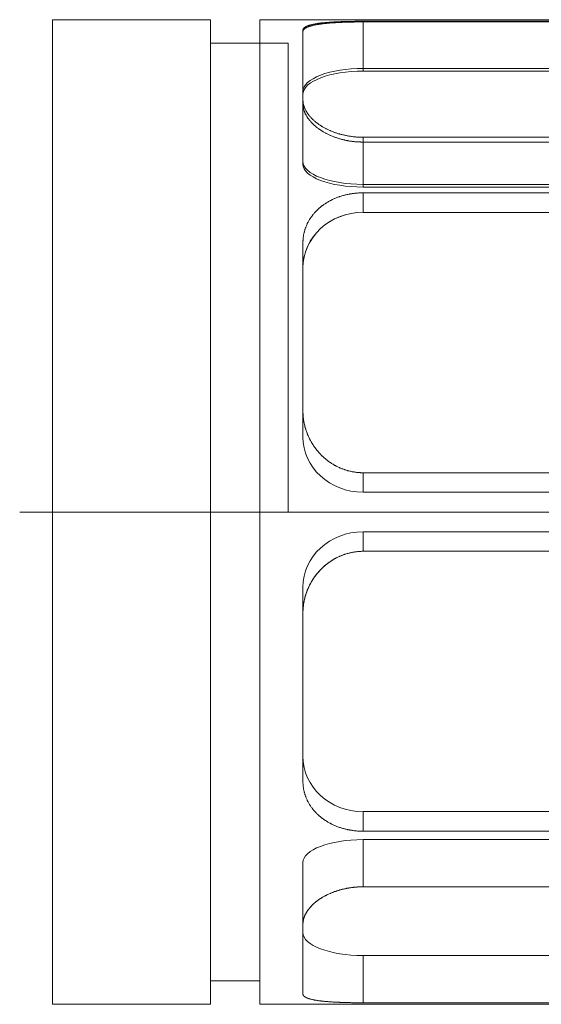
# Model space of a CAD drawing. Header units: millimetres. Extents: x 7142 to 9542, y -6624 to -4933.
# Tile 7 of 16: x 8156 to 8164, y -5571 to -5555. Entities that reach past the tile are written whole.
import ezdxf

# ---------------------------------------------------------------- set-up
doc = ezdxf.new("R2010")
doc.units = ezdxf.units.MM
doc.header["$MEASUREMENT"] = 0
doc.layers.add('图层7', color=4, linetype='Continuous', lineweight=15)

# ---------------------------------------------------------------- blocks, each defined once
blk = doc.blocks.new('VL-O-1-4')
at = {"layer": '图层7'}
for p, q in [((1810.248, -1474.71), (1810.248, -1489.91)), ((1812.689, -1474.71), (1810.248, -1474.71)), ((1812.689, -1474.71), (1812.689, -1489.91)), ((1813.449, -1474.711), (1839.449, -1474.711)), ((1813.449, -1489.91), (1813.449, -1474.711)), ((1815.044, -1474.735), (1824.218, -1474.735)), ((1815.044, -1474.735), (1815.044, -1474.745)), ((1824.218, -1474.745), (1815.044, -1474.745)), ((1815.044, -1474.745), (1815.044, -1475.504)), ((1814.116, -1474.871), (1814.116, -1474.895)), ((1814.116, -1474.895), (1814.116, -1476.011)), ((1813.449, -1475.072), (1812.689, -1475.072)), ((1813.888, -1475.072), (1813.449, -1475.072)), ((1813.888, -1475.073), (1813.449, -1475.073)), ((1813.888, -1482.31), (1813.888, -1475.073)), ((1815.044, -1475.463), (1824.218, -1475.463)), ((1824.218, -1475.504), (1815.044, -1475.504)), ((1814.116, -1476.011), (1814.116, -1476.939)), ((1824.218, -1476.524), (1815.044, -1476.524)), ((1815.044, -1476.524), (1815.044, -1477.294)), ((1815.044, -1476.599), (1824.218, -1476.599)), ((1824.218, -1477.253), (1815.044, -1477.253)), ((1815.044, -1477.294), (1824.218, -1477.294)), ((1824.218, -1477.383), (1815.044, -1477.383)), ((1815.044, -1477.383), (1815.044, -1477.684)), ((1824.218, -1477.684), (1815.044, -1477.684)), ((1814.116, -1478.15), (1814.116, -1480.755)), ((1814.116, -1480.755), (1814.116, -1481.147)), ((1815.044, -1481.704), (1824.218, -1481.704)), ((1815.044, -1481.704), (1815.044, -1482.005)), ((1815.044, -1482.005), (1824.218, -1482.005)), ((1847.155, -1482.31), (1809.742, -1482.31)), ((1834.515, -1482.31), (1813.888, -1482.31)), ((1815.044, -1482.917), (1815.044, -1482.616)), ((1824.218, -1482.616), (1815.044, -1482.616)), ((1824.218, -1482.917), (1815.044, -1482.917)), ((1814.116, -1483.866), (1814.116, -1483.473)), ((1814.116, -1483.866), (1814.116, -1486.471)), ((1815.044, -1487.238), (1815.044, -1486.936)), ((1815.044, -1486.936), (1824.218, -1486.936)), ((1815.044, -1487.238), (1824.218, -1487.238)), ((1815.044, -1488.096), (1815.044, -1487.368)), ((1824.218, -1487.368), (1815.044, -1487.368)), ((1814.116, -1488.67), (1814.116, -1487.723)), ((1824.218, -1488.096), (1815.044, -1488.096)), ((1814.116, -1488.67), (1814.116, -1489.75)), ((1815.044, -1489.886), (1815.044, -1489.158)), ((1815.044, -1489.158), (1824.218, -1489.158)), ((1812.689, -1489.548), (1813.449, -1489.548)), ((1815.044, -1489.886), (1824.218, -1489.886)), ((1810.248, -1489.91), (1812.689, -1489.91)), ((1813.449, -1489.91), (1839.449, -1489.91))]:
    blk.add_line(p, q, dxfattribs=at)
for points in [[(1814.116, -1474.871), (1814.116, -1474.87), (1814.116, -1474.867), (1814.116, -1474.865), (1814.117, -1474.863), (1814.117, -1474.862), (1814.118, -1474.859), (1814.119, -1474.857), (1814.12, -1474.854), (1814.121, -1474.851), (1814.123, -1474.849), (1814.123, -1474.848), (1814.124, -1474.846), (1814.126, -1474.844), (1814.128, -1474.841), (1814.131, -1474.839), (1814.133, -1474.836), (1814.136, -1474.834), (1814.137, -1474.833), (1814.139, -1474.831), (1814.142, -1474.829), (1814.145, -1474.827), (1814.147, -1474.825), (1814.148, -1474.824), (1814.152, -1474.822), (1814.156, -1474.82), (1814.158, -1474.819), (1814.16, -1474.817), (1814.164, -1474.815), (1814.169, -1474.813), (1814.173, -1474.811), (1814.178, -1474.809), (1814.183, -1474.807), (1814.186, -1474.806), (1814.188, -1474.805), (1814.194, -1474.803), (1814.199, -1474.801), (1814.205, -1474.799), (1814.211, -1474.797), (1814.217, -1474.795), (1814.22, -1474.794), (1814.223, -1474.793), (1814.23, -1474.791), (1814.236, -1474.79), (1814.243, -1474.788), (1814.25, -1474.786), (1814.257, -1474.784), (1814.261, -1474.784), (1814.264, -1474.783), (1814.272, -1474.781), (1814.279, -1474.78), (1814.287, -1474.778), (1814.295, -1474.777), (1814.303, -1474.775), (1814.307, -1474.774), (1814.311, -1474.774), (1814.319, -1474.772), (1814.328, -1474.771), (1814.336, -1474.77), (1814.345, -1474.768), (1814.354, -1474.767), (1814.358, -1474.766), (1814.362, -1474.766), (1814.371, -1474.765), (1814.38, -1474.764), (1814.385, -1474.763), (1814.389, -1474.762), (1814.399, -1474.761), (1814.408, -1474.76), (1814.413, -1474.76), (1814.418, -1474.759), (1814.427, -1474.758), (1814.437, -1474.757), (1814.447, -1474.756), (1814.458, -1474.755), (1814.468, -1474.754), (1814.473, -1474.754), (1814.479, -1474.753), (1814.489, -1474.752), (1814.5, -1474.752), (1814.511, -1474.751), (1814.522, -1474.75), (1814.534, -1474.749), (1814.539, -1474.749), (1814.545, -1474.748), (1814.557, -1474.748), (1814.568, -1474.747), (1814.58, -1474.746), (1814.592, -1474.745), (1814.604, -1474.745), (1814.61, -1474.744), (1814.616, -1474.744), (1814.629, -1474.744), (1814.641, -1474.743), (1814.654, -1474.742), (1814.666, -1474.742), (1814.679, -1474.741), (1814.685, -1474.741), (1814.692, -1474.741), (1814.704, -1474.74), (1814.717, -1474.74), (1814.73, -1474.739), (1814.743, -1474.739), (1814.757, -1474.739), (1814.763, -1474.738), (1814.77, -1474.738), (1814.783, -1474.738), (1814.796, -1474.738), (1814.803, -1474.737), (1814.81, -1474.737), (1814.823, -1474.737), (1814.837, -1474.737), (1814.843, -1474.737), (1814.85, -1474.736), (1814.863, -1474.736), (1814.877, -1474.736), (1814.89, -1474.736), (1814.904, -1474.736), (1814.917, -1474.735), (1814.924, -1474.735), (1814.931, -1474.735), (1814.944, -1474.735), (1814.958, -1474.735), (1814.971, -1474.735), (1814.985, -1474.735), (1814.998, -1474.735), (1815.005, -1474.735), (1815.011, -1474.735), (1815.025, -1474.735), (1815.038, -1474.735), (1815.044, -1474.735)], [(1815.044, -1474.745), (1815.038, -1474.745), (1815.025, -1474.745), (1815.011, -1474.745), (1815.005, -1474.745), (1814.998, -1474.745), (1814.985, -1474.745), (1814.971, -1474.745), (1814.958, -1474.745), (1814.945, -1474.745), (1814.931, -1474.745), (1814.924, -1474.745), (1814.918, -1474.745), (1814.904, -1474.746), (1814.891, -1474.746), (1814.877, -1474.746), (1814.864, -1474.746), (1814.85, -1474.747), (1814.844, -1474.747), (1814.837, -1474.747), (1814.823, -1474.747), (1814.81, -1474.748), (1814.803, -1474.748), (1814.797, -1474.748), (1814.783, -1474.748), (1814.77, -1474.749), (1814.764, -1474.749), (1814.757, -1474.749), (1814.744, -1474.75), (1814.731, -1474.75), (1814.718, -1474.751), (1814.705, -1474.751), (1814.692, -1474.752), (1814.686, -1474.752), (1814.679, -1474.752), (1814.667, -1474.753), (1814.654, -1474.754), (1814.642, -1474.754), (1814.629, -1474.755), (1814.617, -1474.756), (1814.611, -1474.756), (1814.605, -1474.756), (1814.593, -1474.757), (1814.581, -1474.758), (1814.569, -1474.759), (1814.557, -1474.76), (1814.546, -1474.76), (1814.54, -1474.761), (1814.534, -1474.761), (1814.523, -1474.762), (1814.512, -1474.763), (1814.501, -1474.764), (1814.49, -1474.765), (1814.479, -1474.766), (1814.474, -1474.767), (1814.468, -1474.767), (1814.458, -1474.768), (1814.448, -1474.769), (1814.438, -1474.77), (1814.428, -1474.772), (1814.418, -1474.773), (1814.413, -1474.773), (1814.408, -1474.774), (1814.399, -1474.775), (1814.39, -1474.776), (1814.385, -1474.777), (1814.381, -1474.778), (1814.372, -1474.779), (1814.363, -1474.78), (1814.358, -1474.781), (1814.354, -1474.782), (1814.345, -1474.783), (1814.337, -1474.784), (1814.328, -1474.786), (1814.32, -1474.787), (1814.311, -1474.789), (1814.307, -1474.79), (1814.303, -1474.79), (1814.295, -1474.792), (1814.287, -1474.794), (1814.28, -1474.795), (1814.272, -1474.797), (1814.265, -1474.799), (1814.261, -1474.8), (1814.257, -1474.801), (1814.25, -1474.803), (1814.243, -1474.804), (1814.237, -1474.806), (1814.23, -1474.808), (1814.224, -1474.81), (1814.22, -1474.811), (1814.217, -1474.812), (1814.211, -1474.814), (1814.205, -1474.816), (1814.199, -1474.819), (1814.194, -1474.821), (1814.188, -1474.823), (1814.186, -1474.824), (1814.183, -1474.825), (1814.178, -1474.827), (1814.173, -1474.83), (1814.169, -1474.832), (1814.164, -1474.834), (1814.16, -1474.837), (1814.158, -1474.838), (1814.156, -1474.839), (1814.152, -1474.842), (1814.148, -1474.844), (1814.147, -1474.845), (1814.145, -1474.847), (1814.142, -1474.849), (1814.139, -1474.852), (1814.137, -1474.853), (1814.136, -1474.854), (1814.133, -1474.857), (1814.131, -1474.86), (1814.128, -1474.862), (1814.126, -1474.865), (1814.124, -1474.868), (1814.123, -1474.869), (1814.123, -1474.871), (1814.121, -1474.873), (1814.12, -1474.876), (1814.119, -1474.879), (1814.118, -1474.882), (1814.117, -1474.885), (1814.117, -1474.886), (1814.116, -1474.887), (1814.116, -1474.89), (1814.116, -1474.893), (1814.116, -1474.895)], [(1815.044, -1476.524), (1815.038, -1476.524), (1815.025, -1476.524), (1815.011, -1476.524), (1815.005, -1476.524), (1814.998, -1476.524), (1814.985, -1476.523), (1814.971, -1476.522), (1814.958, -1476.522), (1814.944, -1476.521), (1814.931, -1476.52), (1814.924, -1476.519), (1814.917, -1476.518), (1814.904, -1476.517), (1814.89, -1476.516), (1814.877, -1476.514), (1814.863, -1476.512), (1814.85, -1476.51), (1814.843, -1476.509), (1814.837, -1476.508), (1814.823, -1476.506), (1814.81, -1476.504), (1814.803, -1476.503), (1814.796, -1476.502), (1814.783, -1476.499), (1814.77, -1476.496), (1814.763, -1476.495), (1814.757, -1476.493), (1814.743, -1476.49), (1814.73, -1476.487), (1814.717, -1476.484), (1814.704, -1476.481), (1814.692, -1476.477), (1814.685, -1476.476), (1814.679, -1476.474), (1814.666, -1476.47), (1814.654, -1476.466), (1814.641, -1476.462), (1814.629, -1476.458), (1814.616, -1476.454), (1814.61, -1476.452), (1814.604, -1476.45), (1814.592, -1476.445), (1814.58, -1476.441), (1814.568, -1476.436), (1814.557, -1476.431), (1814.545, -1476.427), (1814.539, -1476.424), (1814.534, -1476.422), (1814.522, -1476.417), (1814.511, -1476.412), (1814.5, -1476.406), (1814.489, -1476.401), (1814.479, -1476.396), (1814.473, -1476.393), (1814.468, -1476.391), (1814.458, -1476.385), (1814.447, -1476.38), (1814.437, -1476.374), (1814.427, -1476.368), (1814.418, -1476.363), (1814.413, -1476.36), (1814.408, -1476.357), (1814.399, -1476.351), (1814.389, -1476.345), (1814.385, -1476.342), (1814.38, -1476.339), (1814.371, -1476.333), (1814.362, -1476.327), (1814.358, -1476.324), (1814.354, -1476.321), (1814.345, -1476.315), (1814.336, -1476.308), (1814.328, -1476.302), (1814.319, -1476.295), (1814.311, -1476.289), (1814.307, -1476.285), (1814.303, -1476.282), (1814.295, -1476.275), (1814.287, -1476.268), (1814.279, -1476.262), (1814.272, -1476.255), (1814.264, -1476.248), (1814.261, -1476.244), (1814.257, -1476.24), (1814.25, -1476.233), (1814.243, -1476.226), (1814.236, -1476.219), (1814.23, -1476.211), (1814.223, -1476.204), (1814.22, -1476.2), (1814.217, -1476.197), (1814.211, -1476.189), (1814.205, -1476.182), (1814.199, -1476.174), (1814.194, -1476.167), (1814.188, -1476.159), (1814.186, -1476.155), (1814.183, -1476.151), (1814.178, -1476.144), (1814.173, -1476.136), (1814.169, -1476.128), (1814.164, -1476.121), (1814.16, -1476.113), (1814.158, -1476.109), (1814.156, -1476.105), (1814.152, -1476.098), (1814.148, -1476.09), (1814.147, -1476.086), (1814.145, -1476.082), (1814.142, -1476.074), (1814.139, -1476.067), (1814.137, -1476.063), (1814.136, -1476.059), (1814.133, -1476.051), (1814.131, -1476.044), (1814.128, -1476.036), (1814.126, -1476.028), (1814.124, -1476.021), (1814.123, -1476.017), (1814.123, -1476.013), (1814.121, -1476.006), (1814.12, -1475.998), (1814.119, -1475.991), (1814.118, -1475.983), (1814.117, -1475.976), (1814.117, -1475.972), (1814.116, -1475.968), (1814.116, -1475.961), (1814.116, -1475.954), (1814.116, -1475.95)], [(1814.116, -1476.011), (1814.116, -1476.015), (1814.116, -1476.022), (1814.116, -1476.03), (1814.117, -1476.034), (1814.117, -1476.037), (1814.118, -1476.045), (1814.119, -1476.053), (1814.12, -1476.06), (1814.121, -1476.068), (1814.123, -1476.076), (1814.123, -1476.08), (1814.124, -1476.084), (1814.126, -1476.091), (1814.128, -1476.099), (1814.13, -1476.107), (1814.133, -1476.115), (1814.136, -1476.123), (1814.137, -1476.127), (1814.139, -1476.131), (1814.142, -1476.138), (1814.145, -1476.146), (1814.147, -1476.15), (1814.148, -1476.154), (1814.152, -1476.162), (1814.156, -1476.17), (1814.158, -1476.174), (1814.16, -1476.178), (1814.164, -1476.186), (1814.169, -1476.194), (1814.173, -1476.202), (1814.178, -1476.209), (1814.183, -1476.217), (1814.186, -1476.221), (1814.188, -1476.225), (1814.194, -1476.233), (1814.199, -1476.24), (1814.205, -1476.248), (1814.211, -1476.256), (1814.217, -1476.263), (1814.22, -1476.267), (1814.223, -1476.271), (1814.23, -1476.279), (1814.236, -1476.286), (1814.243, -1476.293), (1814.25, -1476.301), (1814.257, -1476.308), (1814.261, -1476.312), (1814.264, -1476.315), (1814.272, -1476.323), (1814.279, -1476.33), (1814.287, -1476.337), (1814.295, -1476.344), (1814.303, -1476.351), (1814.307, -1476.354), (1814.311, -1476.358), (1814.319, -1476.364), (1814.327, -1476.371), (1814.336, -1476.378), (1814.344, -1476.384), (1814.353, -1476.391), (1814.357, -1476.394), (1814.362, -1476.397), (1814.371, -1476.403), (1814.38, -1476.409), (1814.384, -1476.412), (1814.389, -1476.415), (1814.398, -1476.421), (1814.408, -1476.427), (1814.412, -1476.43), (1814.417, -1476.433), (1814.427, -1476.439), (1814.437, -1476.445), (1814.447, -1476.451), (1814.457, -1476.456), (1814.467, -1476.462), (1814.473, -1476.465), (1814.478, -1476.467), (1814.489, -1476.473), (1814.5, -1476.478), (1814.511, -1476.483), (1814.522, -1476.489), (1814.533, -1476.494), (1814.539, -1476.496), (1814.544, -1476.499), (1814.556, -1476.504), (1814.568, -1476.508), (1814.58, -1476.513), (1814.592, -1476.518), (1814.604, -1476.522), (1814.61, -1476.525), (1814.616, -1476.527), (1814.628, -1476.531), (1814.641, -1476.535), (1814.653, -1476.539), (1814.666, -1476.543), (1814.678, -1476.547), (1814.685, -1476.549), (1814.691, -1476.551), (1814.704, -1476.554), (1814.717, -1476.558), (1814.73, -1476.561), (1814.743, -1476.564), (1814.756, -1476.567), (1814.763, -1476.569), (1814.769, -1476.57), (1814.783, -1476.573), (1814.796, -1476.576), (1814.803, -1476.577), (1814.809, -1476.578), (1814.823, -1476.58), (1814.836, -1476.583), (1814.843, -1476.584), (1814.85, -1476.585), (1814.863, -1476.587), (1814.877, -1476.588), (1814.89, -1476.59), (1814.904, -1476.592), (1814.917, -1476.593), (1814.924, -1476.594), (1814.931, -1476.594), (1814.944, -1476.595), (1814.958, -1476.596), (1814.971, -1476.597), (1814.985, -1476.598), (1814.998, -1476.598), (1815.005, -1476.598), (1815.011, -1476.599), (1815.025, -1476.599), (1815.038, -1476.599), (1815.044, -1476.599)], [(1815.044, -1477.383), (1815.038, -1477.383), (1815.025, -1477.383), (1815.011, -1477.383), (1815.005, -1477.383), (1814.998, -1477.384), (1814.985, -1477.384), (1814.971, -1477.385), (1814.958, -1477.386), (1814.944, -1477.387), (1814.931, -1477.388), (1814.924, -1477.389), (1814.917, -1477.39), (1814.904, -1477.391), (1814.89, -1477.393), (1814.877, -1477.395), (1814.863, -1477.397), (1814.85, -1477.399), (1814.843, -1477.4), (1814.837, -1477.401), (1814.823, -1477.404), (1814.81, -1477.407), (1814.803, -1477.408), (1814.796, -1477.41), (1814.783, -1477.413), (1814.77, -1477.416), (1814.763, -1477.418), (1814.757, -1477.419), (1814.743, -1477.423), (1814.73, -1477.426), (1814.717, -1477.43), (1814.704, -1477.434), (1814.692, -1477.438), (1814.685, -1477.441), (1814.679, -1477.443), (1814.666, -1477.447), (1814.654, -1477.452), (1814.641, -1477.457), (1814.629, -1477.462), (1814.616, -1477.467), (1814.61, -1477.469), (1814.604, -1477.472), (1814.592, -1477.477), (1814.58, -1477.483), (1814.568, -1477.488), (1814.557, -1477.494), (1814.545, -1477.5), (1814.539, -1477.503), (1814.534, -1477.506), (1814.522, -1477.512), (1814.511, -1477.518), (1814.5, -1477.525), (1814.489, -1477.531), (1814.479, -1477.538), (1814.473, -1477.541), (1814.468, -1477.544), (1814.458, -1477.551), (1814.447, -1477.558), (1814.437, -1477.565), (1814.427, -1477.572), (1814.418, -1477.579), (1814.413, -1477.583), (1814.408, -1477.586), (1814.399, -1477.594), (1814.389, -1477.601), (1814.385, -1477.605), (1814.38, -1477.609), (1814.371, -1477.616), (1814.362, -1477.624), (1814.358, -1477.628), (1814.354, -1477.632), (1814.345, -1477.64), (1814.336, -1477.648), (1814.328, -1477.656), (1814.319, -1477.665), (1814.311, -1477.674), (1814.307, -1477.678), (1814.303, -1477.682), (1814.295, -1477.691), (1814.287, -1477.7), (1814.279, -1477.709), (1814.272, -1477.718), (1814.264, -1477.728), (1814.261, -1477.732), (1814.257, -1477.737), (1814.25, -1477.747), (1814.243, -1477.756), (1814.236, -1477.766), (1814.23, -1477.776), (1814.223, -1477.786), (1814.22, -1477.791), (1814.217, -1477.796), (1814.211, -1477.806), (1814.205, -1477.816), (1814.199, -1477.826), (1814.194, -1477.837), (1814.188, -1477.847), (1814.186, -1477.852), (1814.183, -1477.858), (1814.178, -1477.868), (1814.173, -1477.879), (1814.169, -1477.89), (1814.164, -1477.9), (1814.16, -1477.911), (1814.158, -1477.917), (1814.156, -1477.922), (1814.152, -1477.933), (1814.148, -1477.944), (1814.147, -1477.949), (1814.145, -1477.955), (1814.142, -1477.966), (1814.139, -1477.977), (1814.137, -1477.983), (1814.136, -1477.988), (1814.133, -1477.999), (1814.131, -1478.011), (1814.128, -1478.022), (1814.126, -1478.033), (1814.124, -1478.044), (1814.123, -1478.05), (1814.123, -1478.055), (1814.121, -1478.066), (1814.12, -1478.078), (1814.119, -1478.089), (1814.118, -1478.1), (1814.117, -1478.111), (1814.117, -1478.117), (1814.116, -1478.122), (1814.116, -1478.133), (1814.116, -1478.144), (1814.116, -1478.15)], [(1814.116, -1478.15), (1814.116, -1478.144), (1814.116, -1478.133), (1814.116, -1478.122), (1814.117, -1478.117), (1814.117, -1478.111), (1814.118, -1478.1), (1814.119, -1478.089), (1814.12, -1478.078), (1814.121, -1478.066), (1814.123, -1478.055), (1814.123, -1478.05), (1814.124, -1478.044), (1814.126, -1478.033), (1814.128, -1478.022), (1814.131, -1478.011), (1814.133, -1477.999), (1814.136, -1477.988), (1814.137, -1477.983), (1814.139, -1477.977), (1814.142, -1477.966), (1814.145, -1477.955), (1814.147, -1477.949), (1814.148, -1477.944), (1814.152, -1477.933), (1814.156, -1477.922), (1814.158, -1477.917), (1814.16, -1477.911), (1814.164, -1477.9), (1814.169, -1477.89), (1814.173, -1477.879), (1814.178, -1477.868), (1814.183, -1477.858), (1814.186, -1477.852), (1814.188, -1477.847), (1814.194, -1477.837), (1814.199, -1477.826), (1814.205, -1477.816), (1814.211, -1477.806), (1814.217, -1477.796), (1814.22, -1477.791), (1814.223, -1477.786), (1814.23, -1477.776), (1814.236, -1477.766), (1814.243, -1477.756), (1814.25, -1477.747), (1814.257, -1477.737), (1814.261, -1477.732), (1814.264, -1477.728), (1814.272, -1477.718), (1814.279, -1477.709), (1814.287, -1477.7), (1814.295, -1477.691), (1814.303, -1477.682), (1814.307, -1477.678), (1814.311, -1477.674), (1814.319, -1477.665), (1814.328, -1477.656), (1814.336, -1477.648), (1814.345, -1477.64), (1814.354, -1477.632), (1814.358, -1477.628), (1814.362, -1477.624), (1814.371, -1477.616), (1814.38, -1477.609), (1814.385, -1477.605), (1814.389, -1477.601), (1814.399, -1477.594), (1814.408, -1477.586), (1814.413, -1477.583), (1814.418, -1477.579), (1814.427, -1477.572), (1814.437, -1477.565), (1814.447, -1477.558), (1814.458, -1477.551), (1814.468, -1477.544), (1814.473, -1477.541), (1814.479, -1477.538), (1814.489, -1477.531), (1814.5, -1477.525), (1814.511, -1477.518), (1814.522, -1477.512), (1814.534, -1477.506), (1814.539, -1477.503), (1814.545, -1477.5), (1814.557, -1477.494), (1814.568, -1477.488), (1814.58, -1477.483), (1814.592, -1477.477), (1814.604, -1477.472), (1814.61, -1477.469), (1814.616, -1477.467), (1814.629, -1477.462), (1814.641, -1477.457), (1814.654, -1477.452), (1814.666, -1477.447), (1814.679, -1477.443), (1814.685, -1477.441), (1814.692, -1477.438), (1814.704, -1477.434), (1814.717, -1477.43), (1814.73, -1477.426), (1814.743, -1477.423), (1814.757, -1477.419), (1814.763, -1477.418), (1814.77, -1477.416), (1814.783, -1477.413), (1814.796, -1477.41), (1814.803, -1477.408), (1814.81, -1477.407), (1814.823, -1477.404), (1814.837, -1477.401), (1814.843, -1477.4), (1814.85, -1477.399), (1814.863, -1477.397), (1814.877, -1477.395), (1814.89, -1477.393), (1814.904, -1477.391), (1814.917, -1477.39), (1814.924, -1477.389), (1814.931, -1477.388), (1814.944, -1477.387), (1814.958, -1477.386), (1814.971, -1477.385), (1814.985, -1477.384), (1814.998, -1477.384), (1815.005, -1477.383), (1815.011, -1477.383), (1815.025, -1477.383), (1815.038, -1477.383), (1815.044, -1477.383)], [(1814.116, -1480.755), (1814.116, -1480.761), (1814.116, -1480.774), (1814.116, -1480.787), (1814.117, -1480.794), (1814.117, -1480.8), (1814.118, -1480.814), (1814.119, -1480.827), (1814.12, -1480.84), (1814.121, -1480.853), (1814.123, -1480.866), (1814.123, -1480.873), (1814.124, -1480.88), (1814.126, -1480.893), (1814.128, -1480.906), (1814.131, -1480.92), (1814.133, -1480.933), (1814.136, -1480.946), (1814.137, -1480.953), (1814.139, -1480.96), (1814.142, -1480.973), (1814.145, -1480.986), (1814.147, -1480.993), (1814.148, -1480.999), (1814.152, -1481.013), (1814.156, -1481.026), (1814.158, -1481.032), (1814.16, -1481.039), (1814.164, -1481.052), (1814.169, -1481.065), (1814.173, -1481.078), (1814.178, -1481.091), (1814.183, -1481.104), (1814.186, -1481.11), (1814.188, -1481.117), (1814.194, -1481.129), (1814.199, -1481.142), (1814.205, -1481.155), (1814.211, -1481.167), (1814.217, -1481.18), (1814.22, -1481.186), (1814.223, -1481.192), (1814.23, -1481.204), (1814.236, -1481.216), (1814.243, -1481.228), (1814.25, -1481.24), (1814.257, -1481.252), (1814.261, -1481.258), (1814.264, -1481.264), (1814.272, -1481.275), (1814.279, -1481.287), (1814.287, -1481.298), (1814.295, -1481.309), (1814.303, -1481.32), (1814.307, -1481.326), (1814.311, -1481.331), (1814.319, -1481.342), (1814.328, -1481.353), (1814.336, -1481.363), (1814.345, -1481.373), (1814.354, -1481.383), (1814.358, -1481.388), (1814.362, -1481.393), (1814.371, -1481.403), (1814.38, -1481.413), (1814.385, -1481.418), (1814.389, -1481.422), (1814.399, -1481.432), (1814.408, -1481.441), (1814.413, -1481.446), (1814.418, -1481.45), (1814.427, -1481.459), (1814.437, -1481.468), (1814.447, -1481.477), (1814.458, -1481.486), (1814.468, -1481.495), (1814.473, -1481.499), (1814.479, -1481.503), (1814.489, -1481.511), (1814.5, -1481.52), (1814.511, -1481.528), (1814.522, -1481.536), (1814.534, -1481.544), (1814.539, -1481.548), (1814.545, -1481.552), (1814.557, -1481.559), (1814.568, -1481.566), (1814.58, -1481.574), (1814.592, -1481.581), (1814.604, -1481.588), (1814.61, -1481.591), (1814.616, -1481.594), (1814.629, -1481.601), (1814.641, -1481.607), (1814.654, -1481.613), (1814.666, -1481.619), (1814.679, -1481.625), (1814.685, -1481.628), (1814.692, -1481.631), (1814.704, -1481.636), (1814.717, -1481.641), (1814.73, -1481.646), (1814.743, -1481.651), (1814.757, -1481.656), (1814.763, -1481.658), (1814.77, -1481.66), (1814.783, -1481.664), (1814.796, -1481.668), (1814.803, -1481.67), (1814.81, -1481.672), (1814.823, -1481.676), (1814.837, -1481.679), (1814.843, -1481.68), (1814.85, -1481.682), (1814.863, -1481.685), (1814.877, -1481.688), (1814.89, -1481.69), (1814.904, -1481.692), (1814.917, -1481.694), (1814.924, -1481.695), (1814.931, -1481.696), (1814.944, -1481.698), (1814.958, -1481.699), (1814.971, -1481.701), (1814.985, -1481.702), (1814.998, -1481.702), (1815.005, -1481.703), (1815.011, -1481.703), (1815.025, -1481.703), (1815.038, -1481.704), (1815.044, -1481.704)], [(1815.044, -1481.704), (1815.038, -1481.704), (1815.025, -1481.703), (1815.011, -1481.703), (1815.005, -1481.703), (1814.998, -1481.702), (1814.985, -1481.702), (1814.971, -1481.701), (1814.958, -1481.699), (1814.944, -1481.698), (1814.931, -1481.696), (1814.924, -1481.695), (1814.917, -1481.694), (1814.904, -1481.692), (1814.89, -1481.69), (1814.877, -1481.688), (1814.863, -1481.685), (1814.85, -1481.682), (1814.843, -1481.68), (1814.837, -1481.679), (1814.823, -1481.676), (1814.81, -1481.672), (1814.803, -1481.67), (1814.796, -1481.668), (1814.783, -1481.664), (1814.77, -1481.66), (1814.763, -1481.658), (1814.757, -1481.656), (1814.743, -1481.651), (1814.73, -1481.646), (1814.717, -1481.641), (1814.704, -1481.636), (1814.692, -1481.631), (1814.685, -1481.628), (1814.679, -1481.625), (1814.666, -1481.619), (1814.654, -1481.613), (1814.641, -1481.607), (1814.629, -1481.601), (1814.616, -1481.594), (1814.61, -1481.591), (1814.604, -1481.588), (1814.592, -1481.581), (1814.58, -1481.574), (1814.568, -1481.566), (1814.557, -1481.559), (1814.545, -1481.552), (1814.539, -1481.548), (1814.534, -1481.544), (1814.522, -1481.536), (1814.511, -1481.528), (1814.5, -1481.52), (1814.489, -1481.511), (1814.479, -1481.503), (1814.473, -1481.499), (1814.468, -1481.495), (1814.458, -1481.486), (1814.447, -1481.477), (1814.437, -1481.468), (1814.427, -1481.459), (1814.418, -1481.45), (1814.413, -1481.446), (1814.408, -1481.441), (1814.399, -1481.432), (1814.389, -1481.422), (1814.385, -1481.418), (1814.38, -1481.413), (1814.371, -1481.403), (1814.362, -1481.393), (1814.358, -1481.388), (1814.354, -1481.383), (1814.345, -1481.373), (1814.336, -1481.363), (1814.328, -1481.353), (1814.319, -1481.342), (1814.311, -1481.331), (1814.307, -1481.326), (1814.303, -1481.32), (1814.295, -1481.309), (1814.287, -1481.298), (1814.279, -1481.287), (1814.272, -1481.275), (1814.264, -1481.264), (1814.261, -1481.258), (1814.257, -1481.252), (1814.25, -1481.24), (1814.243, -1481.228), (1814.236, -1481.216), (1814.23, -1481.204), (1814.223, -1481.192), (1814.22, -1481.186), (1814.217, -1481.18), (1814.211, -1481.167), (1814.205, -1481.155), (1814.199, -1481.142), (1814.194, -1481.129), (1814.188, -1481.117), (1814.186, -1481.11), (1814.183, -1481.104), (1814.178, -1481.091), (1814.173, -1481.078), (1814.169, -1481.065), (1814.164, -1481.052), (1814.16, -1481.039), (1814.158, -1481.032), (1814.156, -1481.026), (1814.152, -1481.013), (1814.148, -1480.999), (1814.147, -1480.993), (1814.145, -1480.986), (1814.142, -1480.973), (1814.139, -1480.96), (1814.137, -1480.953), (1814.136, -1480.946), (1814.133, -1480.933), (1814.131, -1480.92), (1814.128, -1480.906), (1814.126, -1480.893), (1814.124, -1480.88), (1814.123, -1480.873), (1814.123, -1480.866), (1814.121, -1480.853), (1814.12, -1480.84), (1814.119, -1480.827), (1814.118, -1480.814), (1814.117, -1480.8), (1814.117, -1480.794), (1814.116, -1480.787), (1814.116, -1480.774), (1814.116, -1480.761), (1814.116, -1480.755)], [(1815.044, -1482.917), (1815.038, -1482.917), (1815.025, -1482.917), (1815.011, -1482.918), (1815.005, -1482.918), (1814.998, -1482.918), (1814.985, -1482.919), (1814.971, -1482.92), (1814.958, -1482.921), (1814.944, -1482.923), (1814.931, -1482.925), (1814.924, -1482.925), (1814.917, -1482.926), (1814.904, -1482.928), (1814.89, -1482.931), (1814.877, -1482.933), (1814.863, -1482.936), (1814.85, -1482.939), (1814.843, -1482.94), (1814.837, -1482.942), (1814.823, -1482.945), (1814.81, -1482.949), (1814.803, -1482.951), (1814.796, -1482.953), (1814.783, -1482.956), (1814.77, -1482.961), (1814.763, -1482.963), (1814.757, -1482.965), (1814.743, -1482.97), (1814.73, -1482.974), (1814.717, -1482.979), (1814.704, -1482.985), (1814.692, -1482.99), (1814.685, -1482.993), (1814.679, -1482.996), (1814.666, -1483.001), (1814.654, -1483.007), (1814.641, -1483.014), (1814.629, -1483.02), (1814.616, -1483.026), (1814.61, -1483.03), (1814.604, -1483.033), (1814.592, -1483.04), (1814.58, -1483.047), (1814.568, -1483.054), (1814.557, -1483.062), (1814.545, -1483.069), (1814.539, -1483.073), (1814.534, -1483.077), (1814.522, -1483.085), (1814.511, -1483.093), (1814.5, -1483.101), (1814.489, -1483.109), (1814.479, -1483.118), (1814.473, -1483.122), (1814.468, -1483.126), (1814.458, -1483.135), (1814.447, -1483.144), (1814.437, -1483.153), (1814.427, -1483.162), (1814.418, -1483.171), (1814.413, -1483.175), (1814.408, -1483.18), (1814.399, -1483.189), (1814.389, -1483.198), (1814.385, -1483.203), (1814.38, -1483.208), (1814.371, -1483.218), (1814.362, -1483.227), (1814.358, -1483.232), (1814.354, -1483.237), (1814.345, -1483.247), (1814.336, -1483.258), (1814.328, -1483.268), (1814.319, -1483.279), (1814.311, -1483.29), (1814.307, -1483.295), (1814.303, -1483.3), (1814.295, -1483.311), (1814.287, -1483.323), (1814.279, -1483.334), (1814.272, -1483.345), (1814.264, -1483.357), (1814.261, -1483.363), (1814.257, -1483.369), (1814.25, -1483.38), (1814.243, -1483.392), (1814.236, -1483.404), (1814.23, -1483.417), (1814.223, -1483.429), (1814.22, -1483.435), (1814.217, -1483.441), (1814.211, -1483.453), (1814.205, -1483.466), (1814.199, -1483.479), (1814.194, -1483.491), (1814.188, -1483.504), (1814.186, -1483.51), (1814.183, -1483.517), (1814.178, -1483.53), (1814.173, -1483.543), (1814.169, -1483.556), (1814.164, -1483.569), (1814.16, -1483.582), (1814.158, -1483.588), (1814.156, -1483.595), (1814.152, -1483.608), (1814.148, -1483.621), (1814.147, -1483.628), (1814.145, -1483.635), (1814.142, -1483.648), (1814.139, -1483.661), (1814.137, -1483.668), (1814.136, -1483.675), (1814.133, -1483.688), (1814.131, -1483.701), (1814.128, -1483.714), (1814.126, -1483.728), (1814.124, -1483.741), (1814.123, -1483.748), (1814.123, -1483.754), (1814.121, -1483.768), (1814.12, -1483.781), (1814.119, -1483.794), (1814.118, -1483.807), (1814.117, -1483.82), (1814.117, -1483.827), (1814.116, -1483.833), (1814.116, -1483.846), (1814.116, -1483.859), (1814.116, -1483.866)], [(1814.45, -1483.141), (1814.469, -1483.125), (1814.51, -1483.093), (1814.554, -1483.064), (1814.576, -1483.05)], [(1814.576, -1483.05), (1814.585, -1483.044), (1814.604, -1483.033), (1814.623, -1483.023), (1814.633, -1483.018)], [(1814.633, -1483.018), (1814.656, -1483.006), (1814.702, -1482.986), (1814.749, -1482.968), (1814.773, -1482.96)], [(1814.773, -1482.96), (1814.783, -1482.957), (1814.803, -1482.951), (1814.823, -1482.945), (1814.833, -1482.943)], [(1814.833, -1482.943), (1814.843, -1482.94), (1814.863, -1482.936), (1814.884, -1482.932), (1814.894, -1482.93)], [(1814.894, -1482.93), (1814.902, -1482.929), (1814.918, -1482.926), (1814.934, -1482.924), (1814.941, -1482.923)], [(1814.941, -1482.923), (1814.959, -1482.921), (1814.993, -1482.919), (1815.027, -1482.917), (1815.044, -1482.917)], [(1814.326, -1483.271), (1814.345, -1483.247), (1814.385, -1483.203), (1814.427, -1483.162), (1814.45, -1483.141)], [(1814.204, -1483.468), (1814.207, -1483.462), (1814.213, -1483.45), (1814.218, -1483.438), (1814.221, -1483.433), (1814.224, -1483.427), (1814.23, -1483.415), (1814.237, -1483.404), (1814.243, -1483.393), (1814.249, -1483.382), (1814.256, -1483.37), (1814.259, -1483.365), (1814.263, -1483.36), (1814.27, -1483.349), (1814.277, -1483.338), (1814.284, -1483.327), (1814.291, -1483.317), (1814.299, -1483.306), (1814.302, -1483.301), (1814.306, -1483.296), (1814.314, -1483.286), (1814.322, -1483.276), (1814.326, -1483.271)], [(1814.125, -1483.733), (1814.126, -1483.727), (1814.128, -1483.714), (1814.13, -1483.702), (1814.132, -1483.696), (1814.133, -1483.689), (1814.135, -1483.677), (1814.138, -1483.664), (1814.141, -1483.652), (1814.144, -1483.639), (1814.147, -1483.627), (1814.149, -1483.621), (1814.15, -1483.615), (1814.154, -1483.602), (1814.157, -1483.59), (1814.161, -1483.578), (1814.165, -1483.565), (1814.17, -1483.553), (1814.172, -1483.547), (1814.174, -1483.541), (1814.178, -1483.529), (1814.183, -1483.517), (1814.186, -1483.511)], [(1814.186, -1483.51), (1814.189, -1483.503), (1814.195, -1483.489), (1814.201, -1483.475), (1814.204, -1483.468)], [(1814.186, -1483.511), (1814.186, -1483.511), (1814.186, -1483.51), (1814.186, -1483.51), (1814.186, -1483.51)], [(1814.116, -1483.844), (1814.117, -1483.826), (1814.119, -1483.789), (1814.123, -1483.752), (1814.125, -1483.733)], [(1814.116, -1483.866), (1814.116, -1483.862), (1814.116, -1483.855), (1814.116, -1483.848), (1814.116, -1483.844)], [(1814.116, -1486.471), (1814.116, -1486.476), (1814.116, -1486.487), (1814.116, -1486.498), (1814.117, -1486.504), (1814.117, -1486.51), (1814.118, -1486.521), (1814.119, -1486.532), (1814.12, -1486.543), (1814.121, -1486.554), (1814.123, -1486.565), (1814.123, -1486.571), (1814.124, -1486.577), (1814.126, -1486.588), (1814.128, -1486.599), (1814.131, -1486.61), (1814.133, -1486.621), (1814.136, -1486.633), (1814.137, -1486.638), (1814.139, -1486.644), (1814.142, -1486.655), (1814.145, -1486.666), (1814.147, -1486.671), (1814.148, -1486.677), (1814.152, -1486.688), (1814.156, -1486.699), (1814.158, -1486.704), (1814.16, -1486.71), (1814.164, -1486.72), (1814.169, -1486.731), (1814.173, -1486.742), (1814.178, -1486.753), (1814.183, -1486.763), (1814.186, -1486.768), (1814.188, -1486.774), (1814.194, -1486.784), (1814.199, -1486.794), (1814.205, -1486.805), (1814.211, -1486.815), (1814.217, -1486.825), (1814.22, -1486.83), (1814.223, -1486.835), (1814.23, -1486.845), (1814.236, -1486.855), (1814.243, -1486.865), (1814.25, -1486.874), (1814.257, -1486.884), (1814.261, -1486.888), (1814.264, -1486.893), (1814.272, -1486.902), (1814.279, -1486.912), (1814.287, -1486.921), (1814.295, -1486.93), (1814.303, -1486.938), (1814.307, -1486.943), (1814.311, -1486.947), (1814.319, -1486.956), (1814.328, -1486.964), (1814.336, -1486.973), (1814.345, -1486.981), (1814.354, -1486.989), (1814.358, -1486.993), (1814.362, -1486.997), (1814.371, -1487.005), (1814.38, -1487.012), (1814.385, -1487.016), (1814.389, -1487.02), (1814.399, -1487.027), (1814.408, -1487.034), (1814.413, -1487.038), (1814.418, -1487.042), (1814.427, -1487.049), (1814.437, -1487.056), (1814.447, -1487.063), (1814.458, -1487.07), (1814.468, -1487.076), (1814.473, -1487.08), (1814.479, -1487.083), (1814.489, -1487.09), (1814.5, -1487.096), (1814.511, -1487.103), (1814.522, -1487.109), (1814.534, -1487.115), (1814.539, -1487.118), (1814.545, -1487.121), (1814.557, -1487.127), (1814.568, -1487.133), (1814.58, -1487.138), (1814.592, -1487.144), (1814.604, -1487.149), (1814.61, -1487.152), (1814.616, -1487.154), (1814.629, -1487.159), (1814.641, -1487.164), (1814.654, -1487.169), (1814.666, -1487.173), (1814.679, -1487.178), (1814.685, -1487.18), (1814.692, -1487.182), (1814.704, -1487.186), (1814.717, -1487.19), (1814.73, -1487.194), (1814.743, -1487.198), (1814.757, -1487.201), (1814.763, -1487.203), (1814.77, -1487.205), (1814.783, -1487.208), (1814.796, -1487.211), (1814.803, -1487.213), (1814.81, -1487.214), (1814.823, -1487.217), (1814.837, -1487.219), (1814.843, -1487.22), (1814.85, -1487.222), (1814.863, -1487.224), (1814.877, -1487.226), (1814.89, -1487.228), (1814.904, -1487.23), (1814.917, -1487.231), (1814.924, -1487.232), (1814.931, -1487.233), (1814.944, -1487.234), (1814.958, -1487.235), (1814.971, -1487.236), (1814.985, -1487.237), (1814.998, -1487.237), (1815.005, -1487.237), (1815.011, -1487.238), (1815.025, -1487.238), (1815.038, -1487.238), (1815.044, -1487.238)], [(1815.044, -1487.238), (1815.038, -1487.238), (1815.025, -1487.238), (1815.011, -1487.238), (1815.005, -1487.237), (1814.998, -1487.237), (1814.985, -1487.237), (1814.971, -1487.236), (1814.958, -1487.235), (1814.944, -1487.234), (1814.931, -1487.233), (1814.924, -1487.232), (1814.917, -1487.231), (1814.904, -1487.23), (1814.89, -1487.228), (1814.877, -1487.226), (1814.863, -1487.224), (1814.85, -1487.222), (1814.843, -1487.22), (1814.837, -1487.219), (1814.823, -1487.217), (1814.81, -1487.214), (1814.803, -1487.213), (1814.796, -1487.211), (1814.783, -1487.208), (1814.77, -1487.205), (1814.763, -1487.203), (1814.757, -1487.201), (1814.743, -1487.198), (1814.73, -1487.194), (1814.717, -1487.19), (1814.704, -1487.186), (1814.692, -1487.182), (1814.685, -1487.18), (1814.679, -1487.178), (1814.666, -1487.173), (1814.654, -1487.169), (1814.641, -1487.164), (1814.629, -1487.159), (1814.616, -1487.154), (1814.61, -1487.152), (1814.604, -1487.149), (1814.592, -1487.144), (1814.58, -1487.138), (1814.568, -1487.133), (1814.557, -1487.127), (1814.545, -1487.121), (1814.539, -1487.118), (1814.534, -1487.115), (1814.522, -1487.109), (1814.511, -1487.103), (1814.5, -1487.096), (1814.489, -1487.09), (1814.479, -1487.083), (1814.473, -1487.08), (1814.468, -1487.076), (1814.458, -1487.07), (1814.447, -1487.063), (1814.437, -1487.056), (1814.427, -1487.049), (1814.418, -1487.042), (1814.413, -1487.038), (1814.408, -1487.034), (1814.399, -1487.027), (1814.389, -1487.02), (1814.385, -1487.016), (1814.38, -1487.012), (1814.371, -1487.005), (1814.362, -1486.997), (1814.358, -1486.993), (1814.354, -1486.989), (1814.345, -1486.981), (1814.336, -1486.973), (1814.328, -1486.964), (1814.319, -1486.956), (1814.311, -1486.947), (1814.307, -1486.943), (1814.303, -1486.938), (1814.295, -1486.93), (1814.287, -1486.921), (1814.279, -1486.912), (1814.272, -1486.902), (1814.264, -1486.893), (1814.261, -1486.888), (1814.257, -1486.884), (1814.25, -1486.874), (1814.243, -1486.865), (1814.236, -1486.855), (1814.23, -1486.845), (1814.223, -1486.835), (1814.22, -1486.83), (1814.217, -1486.825), (1814.211, -1486.815), (1814.205, -1486.805), (1814.199, -1486.794), (1814.194, -1486.784), (1814.188, -1486.774), (1814.186, -1486.768), (1814.183, -1486.763), (1814.178, -1486.753), (1814.173, -1486.742), (1814.169, -1486.731), (1814.164, -1486.72), (1814.16, -1486.71), (1814.158, -1486.704), (1814.156, -1486.699), (1814.152, -1486.688), (1814.148, -1486.677), (1814.147, -1486.671), (1814.145, -1486.666), (1814.142, -1486.655), (1814.139, -1486.644), (1814.137, -1486.638), (1814.136, -1486.633), (1814.133, -1486.621), (1814.131, -1486.61), (1814.128, -1486.599), (1814.126, -1486.588), (1814.124, -1486.577), (1814.123, -1486.571), (1814.123, -1486.565), (1814.121, -1486.554), (1814.12, -1486.543), (1814.119, -1486.532), (1814.118, -1486.521), (1814.117, -1486.51), (1814.117, -1486.504), (1814.116, -1486.498), (1814.116, -1486.487), (1814.116, -1486.476), (1814.116, -1486.471)], [(1815.044, -1488.096), (1815.038, -1488.096), (1815.025, -1488.096), (1815.011, -1488.097), (1815.005, -1488.097), (1814.998, -1488.097), (1814.985, -1488.098), (1814.971, -1488.098), (1814.958, -1488.099), (1814.944, -1488.1), (1814.931, -1488.101), (1814.924, -1488.102), (1814.917, -1488.102), (1814.904, -1488.104), (1814.89, -1488.105), (1814.877, -1488.107), (1814.863, -1488.108), (1814.85, -1488.11), (1814.843, -1488.111), (1814.837, -1488.112), (1814.823, -1488.115), (1814.81, -1488.117), (1814.803, -1488.118), (1814.796, -1488.119), (1814.783, -1488.122), (1814.77, -1488.125), (1814.763, -1488.126), (1814.757, -1488.127), (1814.743, -1488.13), (1814.73, -1488.133), (1814.717, -1488.137), (1814.704, -1488.14), (1814.692, -1488.143), (1814.685, -1488.145), (1814.679, -1488.147), (1814.666, -1488.151), (1814.654, -1488.155), (1814.641, -1488.159), (1814.629, -1488.163), (1814.616, -1488.167), (1814.61, -1488.169), (1814.604, -1488.171), (1814.592, -1488.175), (1814.58, -1488.18), (1814.568, -1488.185), (1814.557, -1488.189), (1814.545, -1488.194), (1814.539, -1488.197), (1814.534, -1488.199), (1814.522, -1488.204), (1814.511, -1488.209), (1814.5, -1488.214), (1814.489, -1488.22), (1814.479, -1488.225), (1814.473, -1488.228), (1814.468, -1488.23), (1814.458, -1488.236), (1814.447, -1488.241), (1814.437, -1488.247), (1814.427, -1488.252), (1814.418, -1488.258), (1814.413, -1488.261), (1814.408, -1488.264), (1814.399, -1488.27), (1814.389, -1488.275), (1814.385, -1488.278), (1814.38, -1488.281), (1814.371, -1488.287), (1814.362, -1488.294), (1814.358, -1488.297), (1814.354, -1488.3), (1814.345, -1488.306), (1814.336, -1488.312), (1814.328, -1488.319), (1814.319, -1488.325), (1814.311, -1488.332), (1814.307, -1488.335), (1814.303, -1488.339), (1814.295, -1488.345), (1814.287, -1488.352), (1814.279, -1488.359), (1814.272, -1488.366), (1814.264, -1488.373), (1814.261, -1488.377), (1814.257, -1488.38), (1814.25, -1488.388), (1814.243, -1488.395), (1814.236, -1488.402), (1814.23, -1488.409), (1814.223, -1488.417), (1814.22, -1488.42), (1814.217, -1488.424), (1814.211, -1488.432), (1814.205, -1488.439), (1814.199, -1488.447), (1814.194, -1488.454), (1814.188, -1488.462), (1814.186, -1488.466), (1814.183, -1488.469), (1814.178, -1488.477), (1814.173, -1488.485), (1814.169, -1488.492), (1814.164, -1488.5), (1814.16, -1488.508), (1814.158, -1488.512), (1814.156, -1488.515), (1814.152, -1488.523), (1814.148, -1488.531), (1814.147, -1488.535), (1814.145, -1488.539), (1814.142, -1488.546), (1814.139, -1488.554), (1814.137, -1488.558), (1814.136, -1488.562), (1814.133, -1488.569), (1814.131, -1488.577), (1814.128, -1488.585), (1814.126, -1488.592), (1814.124, -1488.6), (1814.123, -1488.604), (1814.123, -1488.608), (1814.121, -1488.615), (1814.12, -1488.623), (1814.119, -1488.63), (1814.118, -1488.638), (1814.117, -1488.645), (1814.117, -1488.649), (1814.116, -1488.652), (1814.116, -1488.66), (1814.116, -1488.667), (1814.116, -1488.67)], [(1814.452, -1488.239), (1814.466, -1488.231), (1814.494, -1488.217), (1814.522, -1488.204), (1814.537, -1488.197)], [(1814.537, -1488.197), (1814.544, -1488.195), (1814.556, -1488.189), (1814.569, -1488.184), (1814.576, -1488.182)], [(1814.576, -1488.182), (1814.585, -1488.178), (1814.604, -1488.171), (1814.622, -1488.165), (1814.632, -1488.162)], [(1814.632, -1488.162), (1814.641, -1488.159), (1814.66, -1488.153), (1814.678, -1488.147), (1814.688, -1488.145)], [(1814.688, -1488.145), (1814.694, -1488.143), (1814.708, -1488.139), (1814.722, -1488.135), (1814.729, -1488.134)], [(1814.729, -1488.134), (1814.729, -1488.134), (1814.73, -1488.134), (1814.73, -1488.133), (1814.731, -1488.133)], [(1814.731, -1488.133), (1814.74, -1488.131), (1814.759, -1488.127), (1814.778, -1488.123), (1814.788, -1488.121)], [(1814.788, -1488.121), (1814.795, -1488.119), (1814.81, -1488.117), (1814.825, -1488.114), (1814.832, -1488.113)], [(1814.832, -1488.113), (1814.843, -1488.111), (1814.863, -1488.108), (1814.884, -1488.106), (1814.895, -1488.105)], [(1814.895, -1488.105), (1814.902, -1488.104), (1814.917, -1488.102), (1814.933, -1488.101), (1814.94, -1488.1)], [(1814.94, -1488.1), (1814.95, -1488.1), (1814.97, -1488.098), (1814.99, -1488.097), (1815, -1488.097)], [(1815, -1488.097), (1815.007, -1488.097), (1815.022, -1488.097), (1815.037, -1488.096), (1815.044, -1488.096)], [(1814.248, -1488.389), (1814.26, -1488.378), (1814.284, -1488.355), (1814.31, -1488.333), (1814.324, -1488.322)], [(1814.324, -1488.322), (1814.324, -1488.322), (1814.325, -1488.321), (1814.325, -1488.321), (1814.326, -1488.32)], [(1814.326, -1488.32), (1814.336, -1488.313), (1814.356, -1488.298), (1814.377, -1488.283), (1814.388, -1488.276)], [(1814.388, -1488.276), (1814.398, -1488.27), (1814.418, -1488.258), (1814.439, -1488.246), (1814.45, -1488.24)], [(1814.45, -1488.24), (1814.45, -1488.24), (1814.451, -1488.239), (1814.452, -1488.239), (1814.452, -1488.239)], [(1814.143, -1488.542), (1814.147, -1488.534), (1814.155, -1488.518), (1814.163, -1488.502), (1814.168, -1488.494)], [(1814.168, -1488.494), (1814.17, -1488.489), (1814.176, -1488.48), (1814.182, -1488.47), (1814.186, -1488.466)], [(1814.186, -1488.465), (1814.189, -1488.461), (1814.194, -1488.453), (1814.2, -1488.445), (1814.204, -1488.441)], [(1814.186, -1488.466), (1814.186, -1488.466), (1814.186, -1488.466), (1814.186, -1488.466), (1814.186, -1488.465)], [(1814.204, -1488.441), (1814.21, -1488.432), (1814.225, -1488.415), (1814.24, -1488.398), (1814.248, -1488.389)], [(1814.116, -1488.67), (1814.116, -1488.658), (1814.118, -1488.634), (1814.122, -1488.609), (1814.125, -1488.596)], [(1814.125, -1488.596), (1814.128, -1488.587), (1814.133, -1488.569), (1814.14, -1488.551), (1814.143, -1488.542)], [(1814.116, -1489.75), (1814.116, -1489.751), (1814.116, -1489.754), (1814.116, -1489.756), (1814.117, -1489.758), (1814.117, -1489.759), (1814.118, -1489.762), (1814.119, -1489.764), (1814.12, -1489.767), (1814.121, -1489.769), (1814.123, -1489.772), (1814.123, -1489.773), (1814.124, -1489.774), (1814.126, -1489.777), (1814.128, -1489.78), (1814.131, -1489.782), (1814.133, -1489.785), (1814.136, -1489.787), (1814.137, -1489.788), (1814.139, -1489.789), (1814.142, -1489.792), (1814.145, -1489.794), (1814.147, -1489.795), (1814.148, -1489.796), (1814.152, -1489.799), (1814.156, -1489.801), (1814.158, -1489.802), (1814.16, -1489.803), (1814.164, -1489.805), (1814.169, -1489.808), (1814.173, -1489.81), (1814.178, -1489.812), (1814.183, -1489.814), (1814.186, -1489.815), (1814.188, -1489.816), (1814.194, -1489.818), (1814.199, -1489.82), (1814.205, -1489.822), (1814.211, -1489.824), (1814.217, -1489.826), (1814.22, -1489.827), (1814.223, -1489.828), (1814.23, -1489.829), (1814.236, -1489.831), (1814.243, -1489.833), (1814.25, -1489.835), (1814.257, -1489.836), (1814.261, -1489.837), (1814.264, -1489.838), (1814.272, -1489.84), (1814.279, -1489.841), (1814.287, -1489.843), (1814.295, -1489.844), (1814.303, -1489.846), (1814.307, -1489.846), (1814.311, -1489.847), (1814.319, -1489.848), (1814.328, -1489.85), (1814.336, -1489.851), (1814.345, -1489.852), (1814.354, -1489.854), (1814.358, -1489.854), (1814.362, -1489.855), (1814.371, -1489.856), (1814.38, -1489.857), (1814.385, -1489.858), (1814.389, -1489.858), (1814.399, -1489.859), (1814.408, -1489.86), (1814.413, -1489.861), (1814.418, -1489.862), (1814.427, -1489.863), (1814.437, -1489.864), (1814.447, -1489.865), (1814.458, -1489.866), (1814.468, -1489.866), (1814.473, -1489.867), (1814.479, -1489.867), (1814.489, -1489.868), (1814.5, -1489.869), (1814.511, -1489.87), (1814.522, -1489.871), (1814.534, -1489.872), (1814.539, -1489.872), (1814.545, -1489.872), (1814.557, -1489.873), (1814.568, -1489.874), (1814.58, -1489.875), (1814.592, -1489.875), (1814.604, -1489.876), (1814.61, -1489.876), (1814.616, -1489.877), (1814.629, -1489.877), (1814.641, -1489.878), (1814.654, -1489.878), (1814.666, -1489.879), (1814.679, -1489.879), (1814.685, -1489.88), (1814.692, -1489.88), (1814.704, -1489.88), (1814.717, -1489.881), (1814.73, -1489.881), (1814.743, -1489.882), (1814.757, -1489.882), (1814.763, -1489.882), (1814.77, -1489.882), (1814.783, -1489.883), (1814.796, -1489.883), (1814.803, -1489.883), (1814.81, -1489.884), (1814.823, -1489.884), (1814.837, -1489.884), (1814.843, -1489.884), (1814.85, -1489.884), (1814.863, -1489.885), (1814.877, -1489.885), (1814.89, -1489.885), (1814.904, -1489.885), (1814.917, -1489.885), (1814.924, -1489.885), (1814.931, -1489.886), (1814.944, -1489.886), (1814.958, -1489.886), (1814.971, -1489.886), (1814.985, -1489.886), (1814.998, -1489.886), (1815.005, -1489.886), (1815.011, -1489.886), (1815.025, -1489.886), (1815.038, -1489.886), (1815.044, -1489.886)], [(1815.044, -1489.886), (1815.038, -1489.886), (1815.025, -1489.886), (1815.011, -1489.886), (1815.005, -1489.886), (1814.998, -1489.886), (1814.985, -1489.886), (1814.971, -1489.886), (1814.958, -1489.886), (1814.944, -1489.886), (1814.931, -1489.886), (1814.924, -1489.885), (1814.917, -1489.885), (1814.904, -1489.885), (1814.89, -1489.885), (1814.877, -1489.885), (1814.863, -1489.885), (1814.85, -1489.884), (1814.843, -1489.884), (1814.837, -1489.884), (1814.823, -1489.884), (1814.81, -1489.884), (1814.803, -1489.883), (1814.796, -1489.883), (1814.783, -1489.883), (1814.77, -1489.882), (1814.763, -1489.882), (1814.757, -1489.882), (1814.743, -1489.882), (1814.73, -1489.881), (1814.717, -1489.881), (1814.704, -1489.88), (1814.692, -1489.88), (1814.685, -1489.88), (1814.679, -1489.879), (1814.666, -1489.879), (1814.654, -1489.878), (1814.641, -1489.878), (1814.629, -1489.877), (1814.616, -1489.877), (1814.61, -1489.876), (1814.604, -1489.876), (1814.592, -1489.875), (1814.58, -1489.875), (1814.568, -1489.874), (1814.557, -1489.873), (1814.545, -1489.872), (1814.539, -1489.872), (1814.534, -1489.872), (1814.522, -1489.871), (1814.511, -1489.87), (1814.5, -1489.869), (1814.489, -1489.868), (1814.479, -1489.867), (1814.473, -1489.867), (1814.468, -1489.866), (1814.458, -1489.866), (1814.447, -1489.865), (1814.437, -1489.864), (1814.427, -1489.863), (1814.418, -1489.862), (1814.413, -1489.861), (1814.408, -1489.86), (1814.399, -1489.859), (1814.389, -1489.858), (1814.385, -1489.858), (1814.38, -1489.857), (1814.371, -1489.856), (1814.362, -1489.855), (1814.358, -1489.854), (1814.354, -1489.854), (1814.345, -1489.852), (1814.336, -1489.851), (1814.328, -1489.85), (1814.319, -1489.848), (1814.311, -1489.847), (1814.307, -1489.846), (1814.303, -1489.846), (1814.295, -1489.844), (1814.287, -1489.843), (1814.279, -1489.841), (1814.272, -1489.84), (1814.264, -1489.838), (1814.261, -1489.837), (1814.257, -1489.836), (1814.25, -1489.835), (1814.243, -1489.833), (1814.236, -1489.831), (1814.23, -1489.829), (1814.223, -1489.828), (1814.22, -1489.827), (1814.217, -1489.826), (1814.211, -1489.824), (1814.205, -1489.822), (1814.199, -1489.82), (1814.194, -1489.818), (1814.188, -1489.816), (1814.186, -1489.815), (1814.183, -1489.814), (1814.178, -1489.812), (1814.173, -1489.81), (1814.169, -1489.808), (1814.164, -1489.805), (1814.16, -1489.803), (1814.158, -1489.802), (1814.156, -1489.801), (1814.152, -1489.799), (1814.148, -1489.796), (1814.147, -1489.795), (1814.145, -1489.794), (1814.142, -1489.792), (1814.139, -1489.789), (1814.137, -1489.788), (1814.136, -1489.787), (1814.133, -1489.785), (1814.131, -1489.782), (1814.128, -1489.78), (1814.126, -1489.777), (1814.124, -1489.774), (1814.123, -1489.773), (1814.123, -1489.772), (1814.121, -1489.769), (1814.12, -1489.767), (1814.119, -1489.764), (1814.118, -1489.762), (1814.117, -1489.759), (1814.117, -1489.758), (1814.116, -1489.756), (1814.116, -1489.754), (1814.116, -1489.751), (1814.116, -1489.75)]]:
    blk.add_lwpolyline(points, dxfattribs=at)
for centre, major_axis, ratio, start_param, end_param in [((1815.044, -1475.818), (0.929, 0), 0.382683, 1.570796, 3.141593), ((1815.044, -1475.86), (0.929, 0), 0.382683, 1.570796, 3.122379), ((1815.044, -1475.86), (0.929, 0), 0.382683, 3.122379, 3.141593), ((1815.044, -1476.897), (0.929, 0), 0.382683, 3.141593, 4.712389), ((1815.044, -1476.939), (0.929, 0), 0.382683, 3.141593, 4.712389), ((1815.044, -1478.542), (0.929, 0), 0.92388, 1.570796, 3.141593), ((1815.044, -1478.542), (0.929, 0), 0.92388, 1.570796, 3.13713), ((1815.044, -1478.542), (0.929, 0), 0.92388, 3.13713, 3.141593), ((1815.044, -1481.147), (0.929, 0), 0.92388, 3.141593, 4.712389), ((1815.044, -1483.473), (-0.929, 0), 0.92388, 4.712389, 6.283185), ((1815.044, -1486.079), (-0.929, 0), 0.92388, 0, 1.570796), ((1815.044, -1487.723), (-0.929, 0), 0.382683, 4.712389, 6.283185), ((1815.044, -1488.802), (-0.929, 0), 0.382683, 0, 1.570796)]:
    blk.add_ellipse(centre, major_axis=major_axis, ratio=ratio, start_param=start_param, end_param=end_param, dxfattribs=at)

msp = doc.modelspace()

# ---------------------------------------------------------------- block references
at = {"layer": '图层7'}
msp.add_blockref('VL-O-1-4', (6346.18, -4080.75), dxfattribs=at)

doc.saveas('drawing.dxf')
